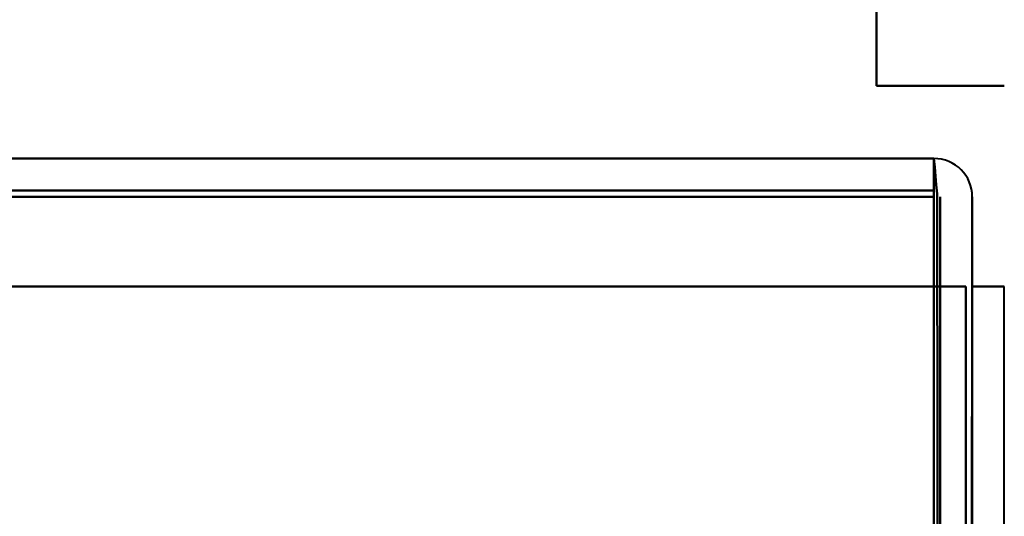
# Model space of a CAD drawing. Header units: millimetres. Extents: x -852 to 852, y -1321 to 592.
# Tile 75 of 111: x 675 to 690, y -426 to -418. Entities that reach past the tile are written whole.
import ezdxf

# ---------------------------------------------------------------- set-up
doc = ezdxf.new("R2010")
doc.units = ezdxf.units.MM
doc.layers.add('G-IMPT', color=8, linetype='Continuous', lineweight=40)

# ---------------------------------------------------------------- blocks, each defined once
blk = doc.blocks.new('NEXA 1500 CALQUES_dwg-769064-Niveau de réf_')
at = {"layer": 'G-IMPT'}
for p, q in [((688.9, -388.05), (-167.9, -388.05)), ((688.9, -388.05), (688.9, -388.65)), ((688.9, -388.05), (688.9, -388.65)), ((688.9, -388.65), (688.9, -388.05)), ((688.9, -388.65), (688.9, -388.05))]:
    blk.add_line(p, q, dxfattribs=at)
at = {"layer": 'G-IMPT', "flags": 128}
for points in [[(688, -386.915), (688, -386.449), (688, -385.983), (688, -385.516), (688, -385.05)], [(688, -385.05), (688, -385.516), (688, -385.983), (688, -386.449), (688, -386.915)], [(688, -386.915), (688, -386.449), (688, -385.983), (688, -385.516), (688, -385.05)], [(688, -385.05), (688, -385.516), (688, -385.983), (688, -386.449), (688, -386.915)], [(688, -385.05), (688, -385.516), (688, -385.983), (688, -386.449), (688, -386.915)], [(688, -386.915), (688, -386.449), (688, -385.983), (688, -385.516), (688, -385.05)], [(688, -385.05), (688, -385.516), (688, -385.983), (688, -386.449), (688, -386.915)], [(688, -386.915), (688, -386.449), (688, -385.983), (688, -385.516), (688, -385.05)], [(690, -386.915), (689.5, -386.915), (689, -386.915), (688.5, -386.915), (688, -386.915)], [(688, -386.915), (688.5, -386.915), (689, -386.915), (689.5, -386.915), (690, -386.915)], [(690, -386.915), (689.5, -386.915), (689, -386.915), (688.5, -386.915), (688, -386.915)], [(688, -386.915), (688.5, -386.915), (689, -386.915), (689.5, -386.915), (690, -386.915)], [(688, -386.915), (688.5, -386.915), (689, -386.915), (689.5, -386.915), (690, -386.915)], [(690, -386.915), (689.5, -386.915), (689, -386.915), (688.5, -386.915), (688, -386.915)], [(688, -386.915), (688.5, -386.915), (689, -386.915), (689.5, -386.915), (690, -386.915)], [(690, -386.915), (689.5, -386.915), (689, -386.915), (688.5, -386.915), (688, -386.915)], [(688.9, -388.05), (474.7, -388.05), (260.5, -388.05), (46.3, -388.05), (-167.9, -388.05)], [(-167.9, -388.05), (46.3, -388.05), (260.5, -388.05), (474.7, -388.05), (688.9, -388.05)], [(688.9, -388.05), (474.7, -388.05), (260.5, -388.05), (46.3, -388.05), (-167.9, -388.05)], [(-167.9, -388.05), (46.3, -388.05), (260.5, -388.05), (474.7, -388.05), (688.9, -388.05)], [(688.9, -388.6), (688.9, -388.463), (688.9, -388.325), (688.9, -388.188), (688.9, -388.05)], [(688.9, -388.05), (688.9, -388.188), (688.9, -388.325), (688.9, -388.463), (688.9, -388.6)], [(688.9, -388.05), (688.912, -388.188), (688.925, -388.325), (688.937, -388.463), (688.95, -388.6)], [(688.95, -388.6), (688.937, -388.463), (688.925, -388.325), (688.912, -388.188), (688.9, -388.05)], [(-167.9, -388.55), (46.3, -388.55), (260.5, -388.55), (474.7, -388.55), (688.9, -388.55)], [(688.9, -388.55), (474.7, -388.55), (260.5, -388.55), (46.3, -388.55), (-167.9, -388.55)], [(-167.9, -388.65), (46.3, -388.65), (260.5, -388.65), (474.7, -388.65), (688.9, -388.65)], [(-167.9, -388.65), (46.3, -388.65), (260.5, -388.65), (474.7, -388.65), (688.9, -388.65)], [(688.9, -388.65), (474.7, -388.65), (260.5, -388.65), (46.3, -388.65), (-167.9, -388.65)], [(688.9, -388.65), (474.7, -388.65), (260.5, -388.65), (46.3, -388.65), (-167.9, -388.65)], [(-167.9, -388.65), (46.3, -388.65), (260.5, -388.65), (474.7, -388.65), (688.9, -388.65)], [(688.9, -388.65), (474.7, -388.65), (260.5, -388.65), (46.3, -388.65), (-167.9, -388.65)], [(688.9, -421.55), (688.9, -413.313), (688.9, -405.075), (688.9, -396.838), (688.9, -388.6)], [(688.9, -388.6), (688.9, -396.838), (688.9, -405.075), (688.9, -413.313), (688.9, -421.55)], [(688.9, -388.65), (688.9, -396.875), (688.9, -405.1), (688.9, -413.325), (688.9, -421.55)], [(688.9, -421.55), (688.9, -413.325), (688.9, -405.1), (688.9, -396.875), (688.9, -388.65)], [(688.9, -388.65), (688.9, -389), (688.9, -389.35), (688.9, -389.7), (688.9, -390.05)], [(688.9, -390.05), (688.9, -389.7), (688.9, -389.35), (688.9, -389), (688.9, -388.65)], [(688.9, -388.65), (688.9, -389), (688.9, -389.35), (688.9, -389.7), (688.9, -390.05)], [(688.9, -390.05), (688.9, -389.7), (688.9, -389.35), (688.9, -389), (688.9, -388.65)], [(688.95, -388.6), (688.962, -396.838), (688.975, -405.075), (688.987, -413.313), (689, -421.55)], [(689, -421.55), (688.987, -413.313), (688.975, -405.075), (688.962, -396.838), (688.95, -388.6)], [(689, -388.65), (689, -396.875), (689, -405.1), (689, -413.325), (689, -421.55)], [(689, -421.55), (689, -413.325), (689, -405.1), (689, -396.875), (689, -388.65)], [(689.5, -390.05), (689.5, -389.7), (689.5, -389.35), (689.5, -389), (689.5, -388.65)], [(689.5, -388.65), (689.5, -389), (689.5, -389.35), (689.5, -389.7), (689.5, -390.05)], [(689.5, -390.05), (689.5, -389.7), (689.5, -389.35), (689.5, -389), (689.5, -388.65)], [(689.5, -388.65), (689.5, -389), (689.5, -389.35), (689.5, -389.7), (689.5, -390.05)], [(689.4, -390.05), (474.95, -390.05), (260.5, -390.05), (46.05, -390.05), (-168.4, -390.05)], [(-168.4, -390.05), (46.05, -390.05), (260.5, -390.05), (474.95, -390.05), (689.4, -390.05)], [(689.4, -390.05), (474.95, -390.05), (260.5, -390.05), (46.05, -390.05), (-168.4, -390.05)], [(-168.4, -390.05), (46.05, -390.05), (260.5, -390.05), (474.95, -390.05), (689.4, -390.05)], [(688.9, -390.05), (474.7, -390.05), (260.5, -390.05), (46.3, -390.05), (-167.9, -390.05)], [(-167.9, -390.05), (46.3, -390.05), (260.5, -390.05), (474.7, -390.05), (688.9, -390.05)], [(-167.9, -390.05), (46.3, -390.05), (260.5, -390.05), (474.7, -390.05), (688.9, -390.05)], [(688.9, -390.05), (474.7, -390.05), (260.5, -390.05), (46.3, -390.05), (-167.9, -390.05)], [(688.9, -390.05), (688.9, -397.925), (688.9, -405.8), (688.9, -413.675), (688.9, -421.55)], [(688.9, -421.55), (688.9, -413.675), (688.9, -405.8), (688.9, -397.925), (688.9, -390.05)], [(688.9, -390.05), (688.9, -397.925), (688.9, -405.8), (688.9, -413.675), (688.9, -421.55)], [(689.4, -390.05), (689.275, -390.05), (689.15, -390.05), (689.025, -390.05), (688.9, -390.05)], [(688.9, -390.05), (689.025, -390.05), (689.15, -390.05), (689.275, -390.05), (689.4, -390.05)], [(689.4, -390.05), (689.275, -390.05), (689.15, -390.05), (689.025, -390.05), (688.9, -390.05)], [(688.9, -421.55), (688.9, -413.675), (688.9, -405.8), (688.9, -397.925), (688.9, -390.05)], [(688.9, -390.05), (689.025, -390.05), (689.15, -390.05), (689.275, -390.05), (689.4, -390.05)], [(689.4, -422.45), (689.4, -414.35), (689.4, -406.25), (689.4, -398.15), (689.4, -390.05)], [(689.4, -390.05), (689.4, -398.15), (689.4, -406.25), (689.4, -414.35), (689.4, -422.45)], [(689.4, -422.45), (689.4, -414.35), (689.4, -406.25), (689.4, -398.15), (689.4, -390.05)], [(689.4, -390.05), (689.4, -398.15), (689.4, -406.25), (689.4, -414.35), (689.4, -422.45)], [(689.4, -422.45), (689.4, -414.35), (689.4, -406.25), (689.4, -398.15), (689.4, -390.05)], [(689.4, -390.05), (689.4, -398.163), (689.4, -406.275), (689.4, -414.388), (689.4, -422.5)], [(689.4, -422.5), (689.4, -414.388), (689.4, -406.275), (689.4, -398.163), (689.4, -390.05)], [(689.4, -390.05), (689.4, -398.15), (689.4, -406.25), (689.4, -414.35), (689.4, -422.45)], [(689.45, -422.5), (689.462, -414.388), (689.475, -406.275), (689.487, -398.163), (689.5, -390.05)], [(689.5, -390.05), (689.487, -398.163), (689.475, -406.275), (689.462, -414.388), (689.45, -422.5)], [(689.5, -421.55), (689.5, -413.675), (689.5, -405.8), (689.5, -397.925), (689.5, -390.05)], [(689.5, -390.05), (689.5, -397.925), (689.5, -405.8), (689.5, -413.675), (689.5, -421.55)], [(689.5, -421.55), (689.5, -413.675), (689.5, -405.8), (689.5, -397.925), (689.5, -390.05)], [(689.5, -390.05), (689.5, -398.15), (689.5, -406.25), (689.5, -414.35), (689.5, -422.45)], [(689.5, -422.45), (689.5, -414.35), (689.5, -406.25), (689.5, -398.15), (689.5, -390.05)], [(689.5, -390.05), (689.5, -397.925), (689.5, -405.8), (689.5, -413.675), (689.5, -421.55)], [(689.5, -390.05), (689.625, -390.05), (689.75, -390.05), (689.875, -390.05), (690, -390.05)], [(690, -390.05), (689.875, -390.05), (689.75, -390.05), (689.625, -390.05), (689.5, -390.05)], [(689.5, -390.05), (689.625, -390.05), (689.75, -390.05), (689.875, -390.05), (690, -390.05)], [(690, -390.05), (689.875, -390.05), (689.75, -390.05), (689.625, -390.05), (689.5, -390.05)], [(690, -422.45), (690, -414.35), (690, -406.25), (690, -398.15), (690, -390.05)]]:
    blk.add_lwpolyline(points, dxfattribs=at)
at = {"layer": 'G-IMPT'}
blk.add_arc((688.9, -388.65), 0.6, 0, 90, dxfattribs=at)
blk.add_arc((688.9, -388.65), 0.6, 0, 90, dxfattribs=at)
blk.add_arc((688.9, -388.65), 0.6, 0, 90, dxfattribs=at)
blk.add_arc((688.9, -388.65), 0.6, 0, 90, dxfattribs=at)

msp = doc.modelspace()

# ---------------------------------------------------------------- block references
at = {"layer": 'G-IMPT'}
msp.add_blockref('NEXA 1500 CALQUES_dwg-769064-Niveau de réf_', (0, -32.45), dxfattribs=at)

doc.saveas('drawing.dxf')
